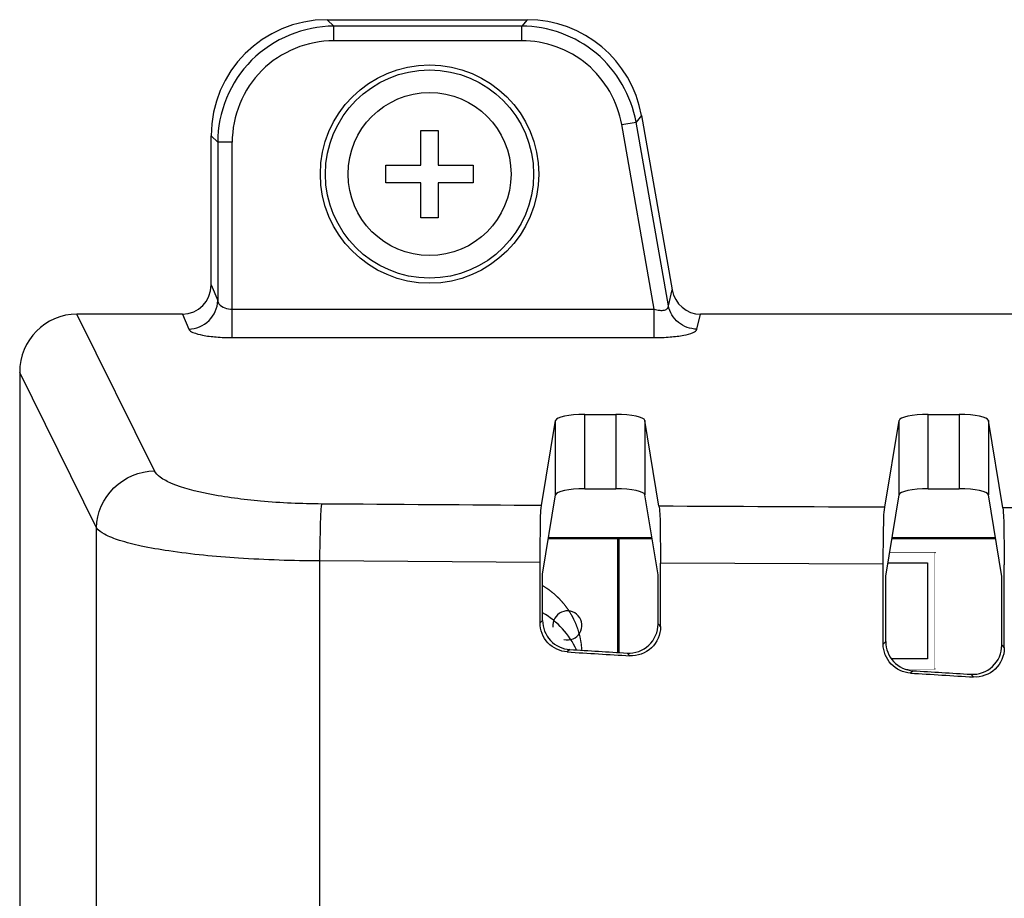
# Model space of a CAD drawing. Header units: millimetres. Extents: x 0 to 1682, y 0 to 1188.
# Tile 25 of 35: x 1211 to 1245, y 700 to 731. Entities that reach past the tile are written whole.
import ezdxf

# ---------------------------------------------------------------- set-up
doc = ezdxf.new("R2010")
doc.units = ezdxf.units.MM
doc.header["$LTSCALE"] = 92.51
for name, color, linetype in [('CASE_COVER_12W-SHAPE', 7, 'CONTINUOUS'), ('ISO7045-M3X5-4_8-SHAPE', 7, 'CONTINUOUS'), ('SMPS_TOPRC-SHAPE', 7, 'CONTINUOUS')]:
    doc.layers.add(name, color=color, linetype=linetype)

msp = doc.modelspace()

# ---------------------------------------------------------------- linework, layer by layer
at = {"layer": 'CASE_COVER_12W-SHAPE', "color": 7, "linetype": 'Continuous'}
for p, q in [((1221.724463, 730.636242), (1221.946997, 730.413708)), ((1221.724463, 730.636242), (1228.596057, 730.636242)), ((1221.946997, 729.91561), (1221.946997, 730.413708)), ((1228.409329, 730.413708), (1221.946997, 730.413708)), ((1228.596057, 730.636242), (1228.409329, 730.413708)), ((1228.409329, 729.91561), (1228.409329, 730.413708)), ((1228.409329, 729.91561), (1221.946997, 729.91561)), ((1232.520298, 727.343413), (1232.33357, 727.120878)), ((1232.520298, 727.343413), (1233.57605, 721.355946)), ((1231.84304, 727.034385), (1232.33357, 727.120878)), ((1232.960451, 720.697233), (1231.84304, 727.034385)), ((1233.445415, 720.815292), (1232.33357, 727.120878)), ((1217.739684, 721.528933), (1217.739684, 726.651463)), ((1217.739684, 726.651463), (1217.962218, 726.428929)), ((1217.962218, 726.428929), (1217.962218, 720.988279)), ((1218.460315, 726.428929), (1217.962218, 726.428929)), ((1218.460315, 719.719085), (1218.460315, 726.428929)), ((1217.739684, 721.528933), (1217.962218, 720.988279)), ((1233.445415, 720.815292), (1233.57605, 721.355946)), ((1215.787012, 715.146503), (1213.127412, 720.525118)), ((1216.754054, 720.525118), (1213.127412, 720.525118)), ((1216.754054, 720.525118), (1216.966023, 720.010132)), ((1218.460315, 720.697233), (1232.960451, 720.697233)), ((1232.960451, 719.719085), (1232.960451, 720.697233)), ((1234.426475, 720.010132), (1234.550909, 720.525118)), ((1252.580951, 720.525118), (1234.550909, 720.525118)), ((1218.460315, 719.719085), (1232.960451, 719.719085)), ((1211.160101, 718.524874), (1211.160101, 561.277775)), ((1213.797968, 713.190208), (1211.160101, 718.524874)), ((1229.090812, 713.953854), (1229.570982, 716.876564)), ((1229.570982, 714.320712), (1229.570982, 716.876564)), ((1230.570373, 714.525851), (1230.570373, 717.081702)), ((1230.570373, 717.081702), (1231.638995, 717.081702)), ((1231.638995, 717.081702), (1231.638995, 714.525851)), ((1232.638386, 716.876564), (1232.638386, 714.320712)), ((1233.122387, 713.930536), (1232.638386, 716.876564)), ((1240.880941, 713.893772), (1241.370982, 716.876564)), ((1241.370982, 714.320712), (1241.370982, 716.876564)), ((1242.370373, 714.525851), (1242.370373, 717.081702)), ((1242.370373, 717.081702), (1243.438995, 717.081702)), ((1243.438995, 717.081702), (1243.438995, 714.525851)), ((1244.438386, 716.876564), (1244.438386, 714.320712)), ((1244.930883, 713.878821), (1244.438386, 716.876564)), ((1230.570373, 714.525851), (1231.638995, 714.525851)), ((1242.370373, 714.525851), (1243.438995, 714.525851)), ((1229.122768, 711.592515), (1229.570982, 714.320712)), ((1233.090371, 711.569557), (1232.638386, 714.320712)), ((1240.912904, 711.532475), (1241.370982, 714.320712)), ((1244.898882, 711.517753), (1244.438386, 714.320712)), ((1213.797968, 699.708022), (1213.797968, 713.190208)), ((1221.472762, 699.012253), (1221.472762, 712.048967)), ((1229.035518, 711.997544), (1221.472762, 712.048967)), ((1229.035518, 709.923683), (1229.035518, 711.997543)), ((1233.177779, 709.789273), (1233.177779, 711.973665)), ((1240.825644, 711.937546), (1233.177779, 711.973665)), ((1240.825644, 709.196131), (1240.825644, 711.937547)), ((1244.986242, 709.062019), (1244.986242, 711.922238)), ((1229.122768, 710.005783), (1229.122768, 711.592515)), ((1233.090371, 709.882164), (1233.090371, 711.569557)), ((1240.912904, 709.278241), (1240.912904, 711.532475)), ((1244.898882, 709.154858), (1244.898882, 711.517753)), ((1229.122768, 710.005783), (1229.035518, 709.923683)), ((1233.090371, 709.882164), (1233.177779, 709.789273)), ((1230.060506, 709.007361), (1229.973255, 708.92526)), ((1240.912904, 709.278241), (1240.825644, 709.196131)), ((1244.898882, 709.154858), (1244.986242, 709.062019)), ((1232.029296, 708.885643), (1232.116709, 708.792748)), ((1241.850964, 708.280122), (1241.763703, 708.198011)), ((1243.838173, 708.15795), (1243.925537, 708.065106))]:
    msp.add_line(p, q, dxfattribs=at)
for radius in [3.75, 3.575023]:
    msp.add_circle((1225.239684, 725.336242), radius, dxfattribs=at)
for centre, major_axis, ratio, start_param, end_param in [((1221.754963, 726.620963), (-2.849994, 2.849994), 0.992432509, -0.781600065, 0.781600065), ((1228.570464, 726.620963), (2.587865, 3.084097), 0.993541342, -0.694942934, 0.694942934), ((1216.735864, 721.547459), (-0.390547, 0.948846), 0.974585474, 2.760102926, 4.312777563), ((1234.561587, 721.547459), (-0.240416, -0.994997), 0.976915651, -1.150551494, 0.231803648), ((1213.171117, 718.480437), (-0.911078, 1.842511), 0.973019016, -0.448442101, 1.100619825), ((1230.570373, 716.869146), (1, 0), 0.212556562, 1.570796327, 3.106686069), ((1231.638995, 716.869146), (1, 0), 0.212556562, 0.034906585, 1.570796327), ((1242.370373, 716.869146), (1, 0), 0.212556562, 1.570796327, 3.106686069), ((1243.438995, 716.869146), (1, 0), 0.212556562, 0.034906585, 1.570796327), ((1230.570373, 714.313294), (1, 0), 0.212556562, 1.570796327, 3.106686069), ((1231.638995, 714.313294), (1, 0), 0.212556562, 0.034906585, 1.570796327), ((1242.370373, 714.313294), (1, 0), 0.212556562, 1.570796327, 3.106686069), ((1243.438995, 714.313294), (1, 0), 0.212556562, 0.034906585, 1.570796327), ((1263.739684, 748.89527), (1199.197294, -73.083709), 0.034856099, -1.596760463, -1.595118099), ((1263.739684, 748.89527), (1201.697289, -73.236069), 0.034856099, -1.596774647, -1.594990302), ((1263.739684, 748.89527), (1201.697289, -73.236069), 0.034856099, -1.586960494, -1.585161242), ((1263.739684, 748.89527), (1199.197294, -73.083709), 0.034856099, -1.586925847, -1.585268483)]:
    msp.add_ellipse(centre, major_axis=major_axis, ratio=ratio, start_param=start_param, end_param=end_param, dxfattribs=at)
for points, knots in [([(1221.946997, 730.413708), (1220.929745, 730.412686), (1218.810651, 729.563893), (1217.963195, 727.444985), (1217.962218, 726.428929)], [0, 0, 0, 0, 0.50029402, 1, 1, 1, 1]), ([(1232.33357, 727.120878), (1232.174919, 728.016126), (1231.193998, 729.749032), (1229.317263, 730.41297), (1228.409329, 730.413708)], [0, 0, 0, 0, 0.5003473, 1, 1, 1, 1]), ([(1221.946997, 729.91561), (1221.056653, 729.915483), (1219.200496, 729.174242), (1218.460353, 727.318224), (1218.460315, 726.428929)], [0, 0, 0, 0, 0.500294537, 1, 1, 1, 1]), ([(1231.84304, 727.034385), (1231.704744, 727.817972), (1230.847264, 729.335606), (1229.20392, 729.915574), (1228.409329, 729.91561)], [0, 0, 0, 0, 0.500348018, 1, 1, 1, 1]), ([(1216.966023, 720.010132), (1217.218328, 720.014621), (1217.735815, 720.223972), (1217.95762, 720.739148), (1217.962218, 720.988279)], [0, 0, 0, 0, 0.50316181, 1, 1, 1, 1]), ([(1217.962218, 720.988279), (1217.967405, 720.950539), (1218.055367, 720.758887), (1218.296773, 720.697243), (1218.460315, 720.697232)], [0, 0, 0, 0, 0.188928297, 1, 1, 1, 1]), ([(1232.960451, 720.697233), (1233.02127, 720.67769), (1233.138187, 720.650667), (1233.2977, 720.650269), (1233.422495, 720.706707), (1233.446342, 720.78314), (1233.445411, 720.815312)], [0, 0, 0, 0, 0.335096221, 0.623804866, 0.831167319, 1, 1, 1, 1]), ([(1234.426475, 720.010132), (1234.20071, 720.01249), (1233.739379, 720.174626), (1233.487982, 720.59624), (1233.445415, 720.815292)], [0, 0, 0, 0, 0.502926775, 1, 1, 1, 1]), ([(1216.966023, 720.010132), (1216.989421, 719.953296), (1217.167391, 719.866392), (1217.478745, 719.788515), (1217.937298, 719.731615), (1218.277146, 719.719089), (1218.460315, 719.719085)], [0, 0, 0, 0, 0.118954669, 0.339404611, 0.645498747, 1, 1, 1, 1]), ([(1232.960451, 719.719085), (1233.142769, 719.719086), (1233.480648, 719.730579), (1233.937157, 719.788332), (1234.238103, 719.861167), (1234.412993, 719.954401), (1234.426475, 720.010132)], [0, 0, 0, 0, 0.358376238, 0.667989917, 0.887291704, 1, 1, 1, 1]), ([(1213.797968, 713.190208), (1213.808964, 713.687858), (1214.253287, 714.713937), (1215.283633, 715.135744), (1215.787012, 715.146503)], [0, 0, 0, 0, 0.497142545, 1, 1, 1, 1]), ([(1221.543107, 714.005262), (1220.840442, 714.010534), (1219.531399, 714.067118), (1217.801339, 714.290775), (1216.6337, 714.577045), (1216.020802, 714.88206), (1215.831454, 715.05669), (1215.787012, 715.146503)], [0, 0, 0, 0, 0.352669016, 0.656216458, 0.876370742, 0.949707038, 1, 1, 1, 1]), ([(1221.472762, 712.048967), (1221.475898, 712.468642), (1221.498948, 713.119257), (1221.503379, 713.775691), (1221.543107, 714.005262)], [0, 0, 0, 0, 0.643030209, 1, 1, 1, 1]), ([(1229.035518, 711.997543), (1229.035518, 712.41715), (1229.05361, 713.067784), (1229.053054, 713.72403), (1229.090812, 713.953854)], [0, 0, 0, 0, 0.643063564, 1, 1, 1, 1]), ([(1233.122387, 713.930536), (1233.160136, 713.700762), (1233.159692, 713.044334), (1233.177779, 712.393511), (1233.177779, 711.973665)], [0, 0, 0, 0, 0.356755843, 1, 1, 1, 1]), ([(1240.825644, 711.937547), (1240.825644, 712.357143), (1240.843735, 713.007748), (1240.843186, 713.663965), (1240.880941, 713.893772)], [0, 0, 0, 0, 0.643075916, 1, 1, 1, 1]), ([(1244.930883, 713.878821), (1244.968632, 713.649046), (1244.968155, 712.992713), (1244.986242, 712.341987), (1244.986242, 711.922238)], [0, 0, 0, 0, 0.356808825, 1, 1, 1, 1]), ([(1221.472762, 712.048967), (1220.539946, 712.054205), (1218.804805, 712.111585), (1216.75344, 712.304628), (1215.393712, 712.539267), (1214.64909, 712.724047), (1214.129199, 712.918696), (1213.862633, 713.092216), (1213.797968, 713.190213)], [0, 0, 0, 0, 0.356518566, 0.663295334, 0.786190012, 0.884082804, 0.955127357, 1, 1, 1, 1]), ([(1229.973255, 708.92526), (1229.728216, 708.940416), (1229.231364, 709.16803), (1229.035518, 709.67807), (1229.035518, 709.923683)], [0, 0, 0, 0, 0.49989343, 1, 1, 1, 1]), ([(1229.122768, 710.005783), (1229.122768, 709.760171), (1229.318614, 709.250131), (1229.815467, 709.022517), (1230.060506, 709.007361)], [0, 0, 0, 0, 0.500106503, 1, 1, 1, 1]), ([(1232.029296, 708.885643), (1232.293151, 708.869338), (1232.859127, 709.065106), (1233.090371, 709.617826), (1233.090371, 709.882164)], [0, 0, 0, 0, 0.500019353, 1, 1, 1, 1]), ([(1233.177779, 709.789273), (1233.177779, 709.524936), (1232.946538, 708.972216), (1232.380564, 708.776444), (1232.116709, 708.792748)], [0, 0, 0, 0, 0.499980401, 1, 1, 1, 1]), ([(1241.763703, 708.198011), (1241.518627, 708.213085), (1241.021621, 708.440446), (1240.825644, 708.950528), (1240.825644, 709.196131)], [0, 0, 0, 0, 0.499934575, 1, 1, 1, 1]), ([(1240.912904, 709.278241), (1240.912904, 709.032638), (1241.108881, 708.522556), (1241.605888, 708.295196), (1241.850964, 708.280122)], [0, 0, 0, 0, 0.500065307, 1, 1, 1, 1]), ([(1243.838173, 708.15795), (1244.102019, 708.141736), (1244.667846, 708.337869), (1244.898882, 708.890536), (1244.898882, 709.154858)], [0, 0, 0, 0, 0.500020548, 1, 1, 1, 1]), ([(1244.986242, 709.062019), (1244.986242, 708.797696), (1244.755209, 708.24503), (1244.189384, 708.048893), (1243.925537, 708.065106)], [0, 0, 0, 0, 0.499979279, 1, 1, 1, 1])]:
    msp.add_open_spline(points, degree=3, knots=knots, dxfattribs=at)
for points in [[(1229.090812, 713.953854), (1226.574899, 713.969306), (1224.058997, 713.986441), (1221.543107, 714.005262)], [(1240.880941, 713.893772), (1238.294748, 713.904248), (1235.708562, 713.916502), (1233.122387, 713.930536)], [(1252.675117, 713.858325), (1250.093702, 713.863385), (1247.512289, 713.870217), (1244.930883, 713.878821)]]:
    msp.add_open_spline(points, degree=3, dxfattribs=at)
at = {"layer": 'ISO7045-M3X5-4_8-SHAPE', "color": 7, "linetype": 'Continuous'}
for p, q in [((1224.939684, 725.636242), (1224.939684, 726.836242)), ((1224.939684, 726.836242), (1225.539684, 726.836242)), ((1225.539684, 726.836242), (1225.539684, 725.636242)), ((1223.739684, 725.036242), (1223.739684, 725.636242)), ((1223.739684, 725.636242), (1224.939684, 725.636242)), ((1225.539684, 725.636242), (1226.739684, 725.636242)), ((1226.739684, 725.636242), (1226.739684, 725.036242)), ((1224.939684, 725.036242), (1223.739684, 725.036242)), ((1224.939684, 723.836242), (1224.939684, 725.036242)), ((1225.539684, 725.036242), (1225.539684, 723.836242)), ((1226.739684, 725.036242), (1225.539684, 725.036242)), ((1225.539684, 723.836242), (1224.939684, 723.836242))]:
    msp.add_line(p, q, dxfattribs=at)
msp.add_circle((1225.239684, 725.336242), 2.8, dxfattribs=at)
msp.add_arc((1227.739684, 707.836242), 2.8, 24.408382, 60.3834391, dxfattribs=at)
at = {"layer": 'SMPS_TOPRC-SHAPE', "color": 7, "linetype": 'Continuous'}
for p, q in [((1232.882268, 712.836242), (1229.327099, 712.836242)), ((1244.682268, 712.836242), (1241.127099, 712.836242)), ((1240.987293, 711.985268), (1242.352222, 711.985268)), ((1242.352222, 711.985268), (1242.352222, 708.685268)), ((1242.352222, 708.685268), (1241.113224, 708.685268))]:
    msp.add_line(p, q, dxfattribs=at)
at = {"layer": 'SMPS_TOPRC-SHAPE', "color": 3, "linetype": 'Continuous', "const_width": 0.0841}
for points in [[(1229.326939, 712.835268), (1232.882428, 712.835268)], [(1231.727222, 712.835268), (1231.727222, 708.904312)], [(1241.126939, 712.835268), (1244.682428, 712.835268)]]:
    msp.add_lwpolyline(points, dxfattribs=at)
at = {"layer": 'SMPS_TOPRC-SHAPE', "color": 6, "linetype": 'Continuous', "const_width": 0.01682}
for points in [[(1242.602222, 712.335268), (1241.044795, 712.335268)], [(1242.602222, 708.335268), (1242.602222, 712.335268)], [(1241.592789, 708.335268), (1242.602222, 708.335268)]]:
    msp.add_lwpolyline(points, dxfattribs=at)
at = {"layer": 'SMPS_TOPRC-SHAPE', "color": 6, "linetype": 'Continuous', "const_width": 0.042723}
msp.add_lwpolyline([(1230.473309, 708.981917, 0.251372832), (1229.123041, 711.204696)], format="xyb", dxfattribs=at)
at = {"layer": 'SMPS_TOPRC-SHAPE', "color": 7, "linetype": 'Continuous'}
for centre, radius in [((1231.727222, 712.835268), 0.025), ((1232.727222, 712.835268), 0.025), ((1243.127222, 712.835268), 0.025), ((1242.602222, 712.335268), 0.005), ((1242.602222, 708.335268), 0.005)]:
    msp.add_circle(centre, radius, dxfattribs=at)
msp.add_arc((1229.977222, 709.835268), 0.5, 256.3554068, 186.7081308, dxfattribs=at)

doc.saveas('drawing.dxf')
